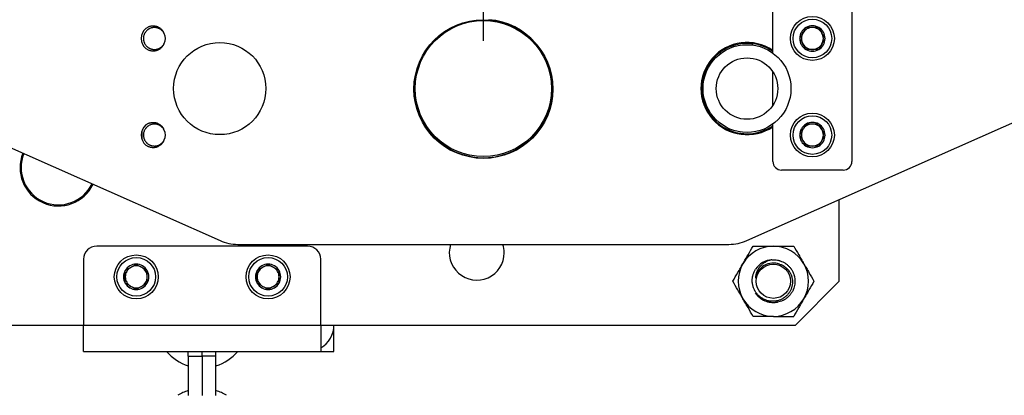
# Model space of a CAD drawing. Header units: millimetres. Extents: x 10704 to 12971, y -780 to 823.
# Tile 12 of 63: x 11532 to 11756, y 357 to 443. Entities that reach past the tile are written whole.
import ezdxf

# ---------------------------------------------------------------- set-up
doc = ezdxf.new("R2010")
doc.units = ezdxf.units.MM
doc.dimstyles.get("Standard").update_dxf_attribs({"dimtxt": 22, "dimasz": 11, "dimexe": 11, "dimexo": 11, "dimgap": 11, "dimtad": 0, "dimtih": 1, "dimtoh": 1, "dimdsep": 46, "dimtxsty": 'Standard', "dimcen": 0.09, "dimadec": 0, "dimazin": 0, "dimtfac": 1, "dimtofl": 0, "dimtmove": 0, "dimatfit": 3, "dimfxl": 1, "dimtolj": 1, "dimtzin": 0, "dimarcsym": 0})

# ---------------------------------------------------------------- blocks, each defined once
blk = doc.blocks.new('*D23')
at = {"color": 0, "lineweight": -2, "transparency": 16777216}
for p, q in [((11199.55, 440.18), (11199.55, 673.8)), ((11637.55, 438.07), (11637.55, 673.8)), ((11210.55, 662.8), (11378.22, 662.8)), ((11626.55, 662.8), (11458.88, 662.8))]:
    blk.add_line(p, q, dxfattribs=at)
at = {"color": 0, "lineweight": 18, "transparency": 16777216}
for points in [[(11210.55, 664.63), (11210.55, 660.96), (11199.55, 662.8)], [(11626.55, 664.63), (11626.55, 660.96), (11637.55, 662.8)]]:
    blk.add_solid(points, dxfattribs=at)
at = {"layer": 'Defpoints', "color": 0, "lineweight": 18, "transparency": 16777216}
for p in [(11637.55, 662.8), (11199.55, 429.18), (11637.55, 427.07)]:
    blk.add_point(p, dxfattribs=at)
at = {"color": 0, "lineweight": 18, "transparency": 16777216, "insert": (11418.55, 662.8), "char_height": 22, "attachment_point": 5}
blk.add_mtext('\\A1;438', dxfattribs=at)
blk = doc.blocks.new('*D25')
at = {"color": 0, "lineweight": -2, "transparency": 16777216}
for p, q in [((11704.77, 495.93), (11846.41, 495.93)), ((11835.41, 484.93), (11835.41, 334.62)), ((11835.41, 140.31), (11835.41, 290.62)), ((11584.51, 129.31), (11846.41, 129.31))]:
    blk.add_line(p, q, dxfattribs=at)
at = {"color": 0, "lineweight": 18, "transparency": 16777216}
for points in [[(11833.57, 484.93), (11837.24, 484.93), (11835.41, 495.93)], [(11833.57, 140.31), (11837.24, 140.31), (11835.41, 129.31)]]:
    blk.add_solid(points, dxfattribs=at)
at = {"layer": 'Defpoints', "color": 0, "lineweight": 18, "transparency": 16777216}
for p in [(11693.77, 495.93), (11835.41, 495.93), (11573.51, 129.31)]:
    blk.add_point(p, dxfattribs=at)
at = {"color": 0, "lineweight": 18, "transparency": 16777216, "insert": (11835.41, 312.62), "char_height": 22, "attachment_point": 5}
blk.add_mtext('\\A1;365', dxfattribs=at)

msp = doc.modelspace()

# ---------------------------------------------------------------- linework, layer by layer
for p, q in [((11703.421, 435.271), (11703.421, 444.586)), ((11721.421, 444.586), (11721.421, 410.586)), ((11698.801, 437.097), (11698.801, 437.399)), ((11691.301, 435.225), (11691.126, 435.225)), ((11691.301, 435.225), (11691.301, 435.362)), ((11691.619, 435.225), (11691.301, 435.225)), ((11703.421, 423.361), (11703.421, 430.989)), ((11495.49, 429.036), (11577.612, 392.537)), ((11697.49, 392.537), (11779.613, 429.036)), ((11703.421, 410.586), (11703.421, 419.079)), ((11559.851, 417.58), (11559.851, 415.592)), ((11719.421, 408.586), (11705.421, 408.586)), ((11718.551, 383.275), (11718.551, 401.898)), ((11597.551, 391.275), (11549.551, 391.275)), ((11581.673, 391.675), (11693.429, 391.675)), ((11546.551, 388.275), (11546.551, 373.275)), ((11600.551, 373.275), (11600.551, 388.275)), ((11708.551, 373.275), (11718.551, 383.275)), ((11529.945, 373.275), (11546.553, 373.275)), ((11546.551, 367.275), (11546.551, 373.275)), ((11546.551, 373.275), (11600.551, 373.275)), ((11600.551, 373.275), (11600.551, 367.275)), ((11600.553, 373.275), (11708.551, 373.275)), ((11603.551, 367.275), (11603.551, 373.275)), ((11546.551, 367.275), (11600.551, 367.275)), ((11570.401, 366.225), (11570.401, 367.275)), ((11570.401, 366.225), (11570.401, 357.275)), ((11570.401, 366.225), (11573.551, 366.225)), ((11573.551, 366.225), (11573.551, 367.276)), ((11576.701, 366.225), (11573.551, 366.225)), ((11573.551, 366.225), (11573.551, 357.275)), ((11576.701, 366.225), (11576.701, 367.275)), ((11576.701, 357.275), (11576.701, 366.225)), ((11600.551, 367.275), (11603.551, 367.275))]:
    msp.add_line(p, q)
for centre, radius in [((11637.551, 427.07), 15.8), ((11637.551, 427.175), 15.5), ((11712.421, 438.586), 5), ((11712.421, 438.586), 4.4), ((11577.551, 427.175), 10.5), ((11697.551, 427.175), 10), ((11697.551, 427.175), 7), ((11712.421, 416.586), 5), ((11712.421, 416.586), 4.4), ((11558.551, 384.275), 5), ((11558.551, 384.275), 4.4), ((11588.551, 384.275), 5), ((11588.551, 384.275), 4.4), ((11703.551, 383.275), 3.9)]:
    msp.add_circle(centre, radius)
for centre, radius, start, end in [((11637.551, 427.175), 15.75, 180, 85.46063), ((11712.421, 438.586), 2.887, 60, 120), ((11562.682, 438.586), 3, 130.27987, 229.72013), ((11562.682, 438.586), 2.5, 333.64991, 26.35056), ((11712.421, 438.586), 2.887, 120, 180), ((11712.421, 438.586), 2.5, 150, 210), ((11712.421, 438.586), 2.5, 90, 150), ((11712.421, 438.586), 2.5, 30, 90), ((11712.421, 438.586), 2.887, 0, 60), ((11712.421, 438.586), 2.5, 330, 30), ((11697.551, 427.175), 10.5, 56.0128, 303.9872), ((11697.551, 427.175), 10.3, 55.25438, 180), ((11712.421, 438.586), 2.887, 180, 240), ((11712.421, 438.586), 2.5, 210, 270), ((11712.421, 438.586), 2.5, 270, 330), ((11712.421, 438.586), 2.887, 300, 0), ((11712.421, 438.586), 2.887, 240, 300), ((11697.551, 427.175), 10.3, 180, 304.74562), ((11712.421, 416.586), 2.887, 120, 180), ((11712.421, 416.586), 2.5, 90, 150), ((11712.421, 416.586), 2.887, 60, 120), ((11712.421, 416.586), 2.5, 30, 90), ((11712.421, 416.586), 2.887, 0, 60), ((11562.682, 416.586), 3, 130.27987, 229.72013), ((11562.682, 416.586), 2.5, 333.64991, 26.35056), ((11712.421, 416.586), 2.5, 150, 210), ((11712.421, 416.586), 2.5, 330, 30), ((11712.421, 416.586), 2.887, 180, 240), ((11712.421, 416.586), 2.5, 210, 270), ((11712.421, 416.586), 2.5, 270, 330), ((11712.421, 416.586), 2.887, 300, 0), ((11540.851, 409.175), 8.75, 157.83495, 334.23833), ((11540.851, 409.175), 8.5, 157.88813, 334.18688), ((11712.421, 416.586), 2.887, 240, 300), ((11705.421, 410.586), 2, 180, 270), ((11719.421, 410.586), 2, 270, 0), ((11581.673, 401.675), 10, 246.03753, 270), ((11693.429, 401.675), 10, 270, 293.96247), ((11549.551, 388.275), 3, 90, 180), ((11597.551, 388.275), 3, 0, 90), ((11636.051, 389.775), 6.25, 162.30375, 0), ((11636.051, 389.775), 6.25, 0, 17.70187), ((11703.551, 383.275), 8, 90, 150), ((11703.551, 383.275), 8, 30, 90), ((11703.551, 383.275), 4.9, 93.75161, 146.21663), ((11558.551, 384.275), 2.887, 150, 210), ((11558.551, 384.275), 2.887, 90, 150), ((11558.551, 384.275), 2.5, 120, 180), ((11558.551, 384.275), 2.5, 60, 120), ((11558.551, 384.275), 2.887, 30, 90), ((11558.551, 384.275), 2.5, 0, 60), ((11558.551, 384.275), 2.887, 330, 30), ((11588.551, 384.275), 2.887, 150, 210), ((11588.551, 384.275), 2.887, 90, 150), ((11588.551, 384.275), 2.5, 120, 180), ((11588.551, 384.275), 2.5, 60, 120), ((11588.551, 384.275), 2.887, 30, 90), ((11588.551, 384.275), 2.5, 0, 60), ((11588.551, 384.275), 2.887, 330, 30), ((11703.551, 383.275), 8, 150, 210), ((11703.551, 383.275), 4.15, 70.1759, 169.85272), ((11703.551, 383.275), 8, 330, 30), ((11558.551, 384.275), 2.5, 180, 240), ((11558.551, 384.275), 2.5, 300, 0), ((11588.551, 384.275), 2.5, 180, 240), ((11588.551, 384.275), 2.5, 300, 0), ((11558.551, 384.275), 2.887, 210, 270), ((11558.551, 384.275), 2.5, 240, 300), ((11558.551, 384.275), 2.887, 270, 330), ((11588.551, 384.275), 2.887, 210, 270), ((11588.551, 384.275), 2.5, 240, 300), ((11588.551, 384.275), 2.887, 270, 330), ((11703.551, 383.275), 8, 210, 270), ((11703.551, 383.275), 8, 270, 330), ((11597.551, 373.275), 6, 300.00094, 0), ((11573.551, 374.125), 10.6, 220.25813, 252.71438), ((11573.551, 374.125), 10.6, 287.28563, 319.74188), ((11573.551, 348.225), 10.6, 107.28563, 121.37344), ((11573.551, 348.225), 10.6, 58.62657, 72.71438)]:
    msp.add_arc(centre, radius, start, end)
for points, knots in [([(11564.875, 439.786), (11564.867, 439.801), (11564.858, 439.816), (11564.809, 439.902), (11564.72, 440.04), (11564.62, 440.168), (11564.512, 440.29), (11564.456, 440.349), (11564.366, 440.434), (11564.335, 440.462), (11564.273, 440.515), (11564.241, 440.541), (11564.144, 440.616), (11564.01, 440.709), (11563.867, 440.788), (11563.758, 440.843), (11563.72, 440.86), (11563.645, 440.893), (11563.607, 440.909), (11563.491, 440.953), (11563.336, 441.003), (11563.097, 441.055), (11562.934, 441.075), (11562.832, 441.082), (11562.811, 441.083), (11562.77, 441.085), (11562.708, 441.087), (11562.647, 441.086), (11562.524, 441.082), (11562.362, 441.07), (11562.201, 441.041), (11562.081, 441.013), (11562.042, 441.003), (11561.982, 440.986), (11561.962, 440.98), (11561.923, 440.968), (11561.825, 440.937), (11561.73, 440.899), (11561.582, 440.832), (11561.436, 440.758), (11561.298, 440.67), (11561.198, 440.598), (11561.165, 440.574), (11561.1, 440.523), (11561.069, 440.497), (11560.976, 440.416), (11560.918, 440.36), (11560.806, 440.241), (11560.753, 440.179), (11560.678, 440.082), (11560.653, 440.048), (11560.606, 439.981), (11560.584, 439.946), (11560.518, 439.842), (11560.479, 439.771), (11560.406, 439.625), (11560.374, 439.55), (11560.33, 439.436), (11560.31, 439.378), (11560.291, 439.319), (11560.28, 439.279), (11560.274, 439.26), (11560.247, 439.16), (11560.212, 439), (11560.193, 438.838), (11560.182, 438.676), (11560.18, 438.594), (11560.183, 438.491), (11560.184, 438.471), (11560.186, 438.43), (11560.188, 438.409), (11560.193, 438.347), (11560.197, 438.306), (11560.213, 438.185), (11560.242, 438.024), (11560.286, 437.867), (11560.325, 437.751), (11560.346, 437.693), (11560.369, 437.636), (11560.385, 437.598), (11560.393, 437.579), (11560.436, 437.485), (11560.51, 437.339), (11560.642, 437.134), (11560.743, 437.005), (11560.824, 436.912), (11560.852, 436.882), (11560.909, 436.822), (11560.938, 436.794), (11561.028, 436.71), (11561.152, 436.604), (11561.286, 436.511), (11561.39, 436.445), (11561.425, 436.425), (11561.497, 436.384), (11561.533, 436.365), (11561.644, 436.31), (11561.719, 436.278), (11561.871, 436.22), (11562.026, 436.169), (11562.186, 436.134), (11562.288, 436.117), (11562.308, 436.114), (11562.349, 436.108), (11562.41, 436.1), (11562.471, 436.095), (11562.593, 436.086), (11562.675, 436.085), (11562.838, 436.09), (11562.919, 436.096), (11563.041, 436.112), (11563.081, 436.118), (11563.142, 436.129), (11563.163, 436.133), (11563.203, 436.141), (11563.303, 436.163), (11563.402, 436.191), (11563.556, 436.243), (11563.632, 436.272), (11563.781, 436.339), (11563.854, 436.376), (11563.961, 436.438), (11563.996, 436.459), (11564.066, 436.504), (11564.099, 436.527), (11564.199, 436.598), (11564.263, 436.648), (11564.386, 436.755), (11564.445, 436.812), (11564.529, 436.901), (11564.557, 436.932), (11564.61, 436.995), (11564.636, 437.027), (11564.711, 437.124), (11564.805, 437.259), (11564.885, 437.402), (11564.922, 437.476)], [0, 0, 0, 0, 0.0038371, 0.0038371, 0.0222845, 0.040732, 0.040732, 0.0591794, 0.0591794, 0.0684032, 0.0684032, 0.0776269, 0.0776269, 0.0960744, 0.1145218, 0.1145218, 0.1237456, 0.1237456, 0.1329693, 0.1329693, 0.1514168, 0.1698642, 0.1883117, 0.1883117, 0.1929235, 0.1929235, 0.1975354, 0.2067591, 0.2067591, 0.2252066, 0.2436541, 0.2436541, 0.2528778, 0.2528778, 0.2574897, 0.2574897, 0.2621015, 0.280549, 0.280549, 0.2989965, 0.3174439, 0.3174439, 0.3266676, 0.3266676, 0.3358914, 0.3358914, 0.3543388, 0.3543388, 0.3727863, 0.3727863, 0.38201, 0.38201, 0.3912338, 0.3912338, 0.4096812, 0.4096812, 0.4281287, 0.4281287, 0.4373524, 0.4419643, 0.4419643, 0.4465761, 0.4465761, 0.4650236, 0.4834711, 0.4834711, 0.5019185, 0.5019185, 0.5065304, 0.5065304, 0.5111423, 0.5111423, 0.520366, 0.520366, 0.5388135, 0.5572609, 0.5572609, 0.5664846, 0.5710965, 0.5710965, 0.5757084, 0.5757084, 0.5941558, 0.6126033, 0.6310508, 0.6310508, 0.6402745, 0.6402745, 0.6494982, 0.6494982, 0.6679457, 0.6863931, 0.6863931, 0.6956169, 0.6956169, 0.7048406, 0.7048406, 0.7232881, 0.7232881, 0.7417355, 0.760183, 0.760183, 0.7647949, 0.7647949, 0.7694067, 0.7786305, 0.7786305, 0.7970779, 0.7970779, 0.8155254, 0.8155254, 0.8247491, 0.8247491, 0.829361, 0.829361, 0.8339728, 0.8524203, 0.8524203, 0.8708678, 0.8708678, 0.8893152, 0.8893152, 0.898539, 0.898539, 0.9077627, 0.9077627, 0.9262102, 0.9262102, 0.9446576, 0.9446576, 0.9538813, 0.9538813, 0.9631051, 0.9631051, 0.9815525, 1, 1, 1, 1]), ([(11564.922, 439.696), (11564.886, 439.794), (11564.844, 439.89), (11564.749, 440.075), (11564.695, 440.164), (11564.622, 440.273), (11564.606, 440.294), (11564.575, 440.337), (11564.56, 440.358), (11564.511, 440.42), (11564.478, 440.46), (11564.375, 440.578), (11564.228, 440.725), (11564.064, 440.855), (11563.892, 440.976), (11563.803, 441.031), (11563.619, 441.13), (11563.525, 441.173), (11563.38, 441.231), (11563.331, 441.249), (11563.256, 441.274), (11563.231, 441.281), (11563.181, 441.297), (11563.155, 441.304), (11563.029, 441.338), (11562.927, 441.359), (11562.721, 441.39), (11562.618, 441.4), (11562.461, 441.406), (11562.409, 441.406), (11562.33, 441.405), (11562.304, 441.404), (11562.251, 441.401), (11562.225, 441.4), (11562.095, 441.39), (11561.991, 441.377), (11561.787, 441.339), (11561.686, 441.315), (11561.536, 441.27), (11561.486, 441.253), (11561.388, 441.218), (11561.339, 441.199), (11561.194, 441.137), (11561.006, 441.046), (11560.828, 440.935), (11560.742, 440.875)], [0, 0, 0, 0, 0.0625, 0.0625, 0.125, 0.125, 0.140625, 0.140625, 0.15625, 0.15625, 0.1875, 0.1875, 0.25, 0.3125, 0.3125, 0.375, 0.375, 0.4375, 0.4375, 0.46875, 0.46875, 0.484375, 0.484375, 0.5, 0.5, 0.5625, 0.5625, 0.625, 0.625, 0.65625, 0.65625, 0.671875, 0.671875, 0.6875, 0.6875, 0.75, 0.75, 0.8125, 0.8125, 0.84375, 0.84375, 0.875, 0.875, 0.9375, 1, 1, 1, 1]), ([(11709.534, 438.586), (11709.652, 438.79), (11709.771, 438.996), (11709.952, 439.309), (11710.012, 439.414), (11710.104, 439.573), (11710.134, 439.626), (11710.196, 439.732), (11710.226, 439.785), (11710.318, 439.945), (11710.379, 440.05), (11710.501, 440.26), (11710.561, 440.365), (11710.741, 440.676), (11710.86, 440.882), (11710.977, 441.086)], [0, 0, 0, 0, 0.25, 0.25, 0.375, 0.375, 0.4375, 0.4375, 0.5, 0.5, 0.625, 0.625, 0.75, 0.75, 1, 1, 1, 1]), ([(11713.864, 441.086), (11713.747, 441.086), (11713.628, 441.086), (11713.389, 441.086), (11713.268, 441.086), (11713.027, 441.086), (11712.906, 441.086), (11712.664, 441.086), (11712.542, 441.086), (11712.298, 441.086), (11712.176, 441.086), (11712.023, 441.086), (11711.992, 441.086), (11711.931, 441.086), (11711.839, 441.086), (11711.748, 441.086), (11711.447, 441.086), (11711.211, 441.086), (11710.977, 441.086)], [0, 0, 0, 0, 0.125, 0.125, 0.25, 0.25, 0.375, 0.375, 0.5, 0.5, 0.625, 0.625, 0.65625, 0.65625, 0.6875, 0.75, 0.75, 1, 1, 1, 1]), ([(11713.864, 441.086), (11713.982, 440.882), (11714.101, 440.676), (11714.282, 440.363), (11714.342, 440.258), (11714.434, 440.1), (11714.464, 440.047), (11714.526, 439.94), (11714.557, 439.887), (11714.649, 439.727), (11714.71, 439.622), (11714.831, 439.412), (11714.891, 439.307), (11715.071, 438.996), (11715.19, 438.79), (11715.308, 438.586)], [0, 0, 0, 0, 0.25, 0.25, 0.375, 0.375, 0.4375, 0.4375, 0.5, 0.5, 0.625, 0.625, 0.75, 0.75, 1, 1, 1, 1]), ([(11560.742, 436.297), (11560.828, 436.237), (11561.005, 436.126), (11561.192, 436.035), (11561.384, 435.954), (11561.482, 435.919), (11561.608, 435.881), (11561.633, 435.873), (11561.684, 435.86), (11561.76, 435.84), (11561.837, 435.824), (11561.991, 435.795), (11562.094, 435.782), (11562.301, 435.767), (11562.405, 435.764), (11562.562, 435.77), (11562.615, 435.774), (11562.72, 435.783), (11562.772, 435.79), (11562.926, 435.813), (11563.028, 435.834), (11563.229, 435.888), (11563.328, 435.921), (11563.45, 435.969), (11563.474, 435.979), (11563.522, 435.999), (11563.546, 436.01), (11563.618, 436.043), (11563.665, 436.067), (11563.803, 436.141), (11563.891, 436.195), (11564.061, 436.315), (11564.143, 436.379), (11564.241, 436.466), (11564.26, 436.484), (11564.299, 436.52), (11564.317, 436.539), (11564.373, 436.595), (11564.409, 436.633), (11564.512, 436.75), (11564.576, 436.833), (11564.693, 437.004), (11564.747, 437.094), (11564.807, 437.211), (11564.819, 437.234), (11564.841, 437.282), (11564.874, 437.354), (11564.904, 437.427), (11564.922, 437.476)], [0, 0, 0, 0, 0.0625, 0.125, 0.125, 0.1875, 0.1875, 0.203125, 0.203125, 0.21875, 0.25, 0.25, 0.3125, 0.3125, 0.375, 0.375, 0.40625, 0.40625, 0.4375, 0.4375, 0.5, 0.5, 0.5625, 0.5625, 0.578125, 0.578125, 0.59375, 0.59375, 0.625, 0.625, 0.6875, 0.6875, 0.75, 0.75, 0.765625, 0.765625, 0.78125, 0.78125, 0.8125, 0.8125, 0.875, 0.875, 0.9375, 0.9375, 0.953125, 0.953125, 0.96875, 1, 1, 1, 1]), ([(11710.977, 436.086), (11710.859, 436.29), (11710.74, 436.496), (11710.56, 436.809), (11710.499, 436.914), (11710.408, 437.073), (11710.377, 437.126), (11710.316, 437.232), (11710.285, 437.285), (11710.193, 437.445), (11710.132, 437.55), (11710.011, 437.76), (11709.951, 437.865), (11709.771, 438.176), (11709.652, 438.382), (11709.534, 438.586)], [0, 0, 0, 0, 0.25, 0.25, 0.375, 0.375, 0.4375, 0.4375, 0.5, 0.5, 0.625, 0.625, 0.75, 0.75, 1, 1, 1, 1]), ([(11715.308, 438.586), (11715.19, 438.382), (11715.071, 438.176), (11714.89, 437.863), (11714.829, 437.758), (11714.738, 437.6), (11714.707, 437.547), (11714.646, 437.44), (11714.615, 437.387), (11714.523, 437.227), (11714.462, 437.122), (11714.341, 436.912), (11714.281, 436.807), (11714.101, 436.496), (11713.982, 436.29), (11713.864, 436.086)], [0, 0, 0, 0, 0.25, 0.25, 0.375, 0.375, 0.4375, 0.4375, 0.5, 0.5, 0.625, 0.625, 0.75, 0.75, 1, 1, 1, 1]), ([(11713.864, 436.086), (11713.747, 436.086), (11713.628, 436.086), (11713.389, 436.086), (11713.268, 436.086), (11713.027, 436.086), (11712.906, 436.086), (11712.664, 436.086), (11712.542, 436.086), (11712.298, 436.086), (11712.176, 436.086), (11712.023, 436.086), (11711.992, 436.086), (11711.931, 436.086), (11711.839, 436.086), (11711.748, 436.086), (11711.447, 436.086), (11711.211, 436.086), (11710.977, 436.086)], [0, 0, 0, 0, 0.125, 0.125, 0.25, 0.25, 0.375, 0.375, 0.5, 0.5, 0.625, 0.625, 0.65625, 0.65625, 0.6875, 0.75, 0.75, 1, 1, 1, 1]), ([(11564.875, 417.786), (11564.867, 417.801), (11564.858, 417.816), (11564.809, 417.902), (11564.72, 418.04), (11564.62, 418.168), (11564.512, 418.29), (11564.456, 418.349), (11564.366, 418.434), (11564.335, 418.462), (11564.273, 418.515), (11564.241, 418.541), (11564.144, 418.616), (11564.01, 418.709), (11563.867, 418.788), (11563.758, 418.843), (11563.72, 418.86), (11563.645, 418.893), (11563.607, 418.909), (11563.491, 418.953), (11563.336, 419.003), (11563.097, 419.055), (11562.934, 419.075), (11562.832, 419.082), (11562.811, 419.083), (11562.77, 419.085), (11562.708, 419.087), (11562.647, 419.086), (11562.524, 419.082), (11562.362, 419.07), (11562.201, 419.041), (11562.081, 419.013), (11562.042, 419.003), (11561.982, 418.986), (11561.962, 418.98), (11561.923, 418.968), (11561.825, 418.937), (11561.73, 418.899), (11561.582, 418.832), (11561.436, 418.758), (11561.298, 418.67), (11561.198, 418.598), (11561.165, 418.574), (11561.1, 418.523), (11561.069, 418.497), (11560.976, 418.416), (11560.918, 418.36), (11560.806, 418.241), (11560.753, 418.179), (11560.678, 418.082), (11560.653, 418.048), (11560.606, 417.981), (11560.584, 417.946), (11560.518, 417.842), (11560.479, 417.771), (11560.406, 417.625), (11560.374, 417.55), (11560.33, 417.436), (11560.31, 417.378), (11560.291, 417.319), (11560.28, 417.279), (11560.274, 417.26), (11560.247, 417.16), (11560.212, 417), (11560.193, 416.838), (11560.182, 416.676), (11560.18, 416.594), (11560.183, 416.491), (11560.184, 416.471), (11560.186, 416.43), (11560.188, 416.409), (11560.193, 416.347), (11560.197, 416.306), (11560.213, 416.185), (11560.242, 416.024), (11560.286, 415.867), (11560.325, 415.751), (11560.346, 415.693), (11560.369, 415.636), (11560.385, 415.598), (11560.393, 415.579), (11560.436, 415.485), (11560.51, 415.339), (11560.642, 415.134), (11560.743, 415.005), (11560.824, 414.912), (11560.852, 414.882), (11560.909, 414.822), (11560.938, 414.794), (11561.028, 414.71), (11561.152, 414.604), (11561.286, 414.511), (11561.39, 414.445), (11561.425, 414.425), (11561.497, 414.384), (11561.533, 414.365), (11561.644, 414.31), (11561.719, 414.278), (11561.871, 414.22), (11562.026, 414.169), (11562.186, 414.134), (11562.288, 414.117), (11562.308, 414.114), (11562.349, 414.108), (11562.41, 414.1), (11562.471, 414.095), (11562.593, 414.086), (11562.675, 414.085), (11562.838, 414.09), (11562.919, 414.096), (11563.041, 414.112), (11563.081, 414.118), (11563.142, 414.129), (11563.163, 414.133), (11563.203, 414.141), (11563.303, 414.163), (11563.402, 414.191), (11563.556, 414.243), (11563.632, 414.272), (11563.781, 414.339), (11563.854, 414.376), (11563.961, 414.438), (11563.996, 414.459), (11564.066, 414.504), (11564.099, 414.527), (11564.199, 414.598), (11564.263, 414.648), (11564.386, 414.755), (11564.445, 414.812), (11564.529, 414.901), (11564.557, 414.932), (11564.61, 414.995), (11564.636, 415.027), (11564.711, 415.124), (11564.805, 415.259), (11564.885, 415.402), (11564.922, 415.476)], [0, 0, 0, 0, 0.0038371, 0.0038371, 0.0222845, 0.040732, 0.040732, 0.0591794, 0.0591794, 0.0684032, 0.0684032, 0.0776269, 0.0776269, 0.0960744, 0.1145218, 0.1145218, 0.1237456, 0.1237456, 0.1329693, 0.1329693, 0.1514168, 0.1698642, 0.1883117, 0.1883117, 0.1929235, 0.1929235, 0.1975354, 0.2067591, 0.2067591, 0.2252066, 0.2436541, 0.2436541, 0.2528778, 0.2528778, 0.2574897, 0.2574897, 0.2621015, 0.280549, 0.280549, 0.2989965, 0.3174439, 0.3174439, 0.3266676, 0.3266676, 0.3358914, 0.3358914, 0.3543388, 0.3543388, 0.3727863, 0.3727863, 0.38201, 0.38201, 0.3912338, 0.3912338, 0.4096812, 0.4096812, 0.4281287, 0.4281287, 0.4373524, 0.4419643, 0.4419643, 0.4465761, 0.4465761, 0.4650236, 0.4834711, 0.4834711, 0.5019185, 0.5019185, 0.5065304, 0.5065304, 0.5111423, 0.5111423, 0.520366, 0.520366, 0.5388135, 0.5572609, 0.5572609, 0.5664846, 0.5710965, 0.5710965, 0.5757084, 0.5757084, 0.5941558, 0.6126033, 0.6310508, 0.6310508, 0.6402745, 0.6402745, 0.6494982, 0.6494982, 0.6679457, 0.6863931, 0.6863931, 0.6956169, 0.6956169, 0.7048406, 0.7048406, 0.7232881, 0.7232881, 0.7417355, 0.760183, 0.760183, 0.7647949, 0.7647949, 0.7694067, 0.7786305, 0.7786305, 0.7970779, 0.7970779, 0.8155254, 0.8155254, 0.8247491, 0.8247491, 0.829361, 0.829361, 0.8339728, 0.8524203, 0.8524203, 0.8708678, 0.8708678, 0.8893152, 0.8893152, 0.898539, 0.898539, 0.9077627, 0.9077627, 0.9262102, 0.9262102, 0.9446576, 0.9446576, 0.9538813, 0.9538813, 0.9631051, 0.9631051, 0.9815525, 1, 1, 1, 1]), ([(11564.922, 417.696), (11564.886, 417.794), (11564.844, 417.89), (11564.749, 418.075), (11564.695, 418.164), (11564.622, 418.273), (11564.606, 418.294), (11564.575, 418.337), (11564.56, 418.358), (11564.511, 418.42), (11564.478, 418.46), (11564.375, 418.578), (11564.228, 418.725), (11564.064, 418.855), (11563.892, 418.976), (11563.803, 419.031), (11563.619, 419.13), (11563.525, 419.173), (11563.38, 419.231), (11563.331, 419.249), (11563.256, 419.274), (11563.231, 419.281), (11563.181, 419.297), (11563.155, 419.304), (11563.029, 419.338), (11562.927, 419.359), (11562.721, 419.39), (11562.618, 419.4), (11562.461, 419.406), (11562.409, 419.406), (11562.33, 419.405), (11562.304, 419.404), (11562.251, 419.401), (11562.225, 419.4), (11562.095, 419.39), (11561.991, 419.377), (11561.787, 419.339), (11561.686, 419.315), (11561.536, 419.27), (11561.486, 419.253), (11561.388, 419.218), (11561.339, 419.199), (11561.194, 419.137), (11561.006, 419.046), (11560.828, 418.935), (11560.742, 418.875)], [0, 0, 0, 0, 0.0625, 0.0625, 0.125, 0.125, 0.140625, 0.140625, 0.15625, 0.15625, 0.1875, 0.1875, 0.25, 0.3125, 0.3125, 0.375, 0.375, 0.4375, 0.4375, 0.46875, 0.46875, 0.484375, 0.484375, 0.5, 0.5, 0.5625, 0.5625, 0.625, 0.625, 0.65625, 0.65625, 0.671875, 0.671875, 0.6875, 0.6875, 0.75, 0.75, 0.8125, 0.8125, 0.84375, 0.84375, 0.875, 0.875, 0.9375, 1, 1, 1, 1]), ([(11709.534, 416.586), (11709.652, 416.79), (11709.771, 416.996), (11709.952, 417.309), (11710.012, 417.414), (11710.104, 417.573), (11710.134, 417.626), (11710.196, 417.732), (11710.226, 417.785), (11710.318, 417.945), (11710.379, 418.05), (11710.501, 418.26), (11710.561, 418.365), (11710.741, 418.676), (11710.86, 418.882), (11710.977, 419.086)], [0, 0, 0, 0, 0.25, 0.25, 0.375, 0.375, 0.4375, 0.4375, 0.5, 0.5, 0.625, 0.625, 0.75, 0.75, 1, 1, 1, 1]), ([(11713.864, 419.086), (11713.747, 419.086), (11713.628, 419.086), (11713.389, 419.086), (11713.268, 419.086), (11713.027, 419.086), (11712.906, 419.086), (11712.664, 419.086), (11712.542, 419.086), (11712.298, 419.086), (11712.176, 419.086), (11712.023, 419.086), (11711.992, 419.086), (11711.931, 419.086), (11711.839, 419.086), (11711.748, 419.086), (11711.447, 419.086), (11711.211, 419.086), (11710.977, 419.086)], [0, 0, 0, 0, 0.125, 0.125, 0.25, 0.25, 0.375, 0.375, 0.5, 0.5, 0.625, 0.625, 0.65625, 0.65625, 0.6875, 0.75, 0.75, 1, 1, 1, 1]), ([(11713.864, 419.086), (11713.982, 418.882), (11714.101, 418.676), (11714.282, 418.363), (11714.342, 418.258), (11714.434, 418.1), (11714.464, 418.047), (11714.526, 417.94), (11714.557, 417.887), (11714.649, 417.727), (11714.71, 417.622), (11714.831, 417.412), (11714.891, 417.307), (11715.071, 416.996), (11715.19, 416.79), (11715.308, 416.586)], [0, 0, 0, 0, 0.25, 0.25, 0.375, 0.375, 0.4375, 0.4375, 0.5, 0.5, 0.625, 0.625, 0.75, 0.75, 1, 1, 1, 1]), ([(11560.742, 414.297), (11560.828, 414.237), (11561.005, 414.126), (11561.192, 414.035), (11561.384, 413.954), (11561.482, 413.919), (11561.608, 413.881), (11561.633, 413.873), (11561.684, 413.86), (11561.76, 413.84), (11561.837, 413.824), (11561.991, 413.795), (11562.094, 413.782), (11562.301, 413.767), (11562.405, 413.764), (11562.562, 413.77), (11562.615, 413.774), (11562.72, 413.783), (11562.772, 413.79), (11562.926, 413.813), (11563.028, 413.834), (11563.229, 413.888), (11563.328, 413.921), (11563.45, 413.969), (11563.474, 413.979), (11563.522, 413.999), (11563.546, 414.01), (11563.618, 414.043), (11563.665, 414.067), (11563.803, 414.141), (11563.891, 414.195), (11564.061, 414.315), (11564.143, 414.379), (11564.241, 414.466), (11564.26, 414.484), (11564.299, 414.52), (11564.317, 414.539), (11564.373, 414.595), (11564.409, 414.633), (11564.512, 414.75), (11564.576, 414.833), (11564.693, 415.004), (11564.747, 415.094), (11564.807, 415.211), (11564.819, 415.234), (11564.841, 415.282), (11564.874, 415.354), (11564.904, 415.427), (11564.922, 415.476)], [0, 0, 0, 0, 0.0625, 0.125, 0.125, 0.1875, 0.1875, 0.203125, 0.203125, 0.21875, 0.25, 0.25, 0.3125, 0.3125, 0.375, 0.375, 0.40625, 0.40625, 0.4375, 0.4375, 0.5, 0.5, 0.5625, 0.5625, 0.578125, 0.578125, 0.59375, 0.59375, 0.625, 0.625, 0.6875, 0.6875, 0.75, 0.75, 0.765625, 0.765625, 0.78125, 0.78125, 0.8125, 0.8125, 0.875, 0.875, 0.9375, 0.9375, 0.953125, 0.953125, 0.96875, 1, 1, 1, 1]), ([(11710.977, 414.086), (11710.859, 414.29), (11710.74, 414.496), (11710.56, 414.809), (11710.499, 414.914), (11710.408, 415.073), (11710.377, 415.126), (11710.316, 415.232), (11710.285, 415.285), (11710.193, 415.445), (11710.132, 415.55), (11710.011, 415.76), (11709.951, 415.865), (11709.771, 416.176), (11709.652, 416.382), (11709.534, 416.586)], [0, 0, 0, 0, 0.25, 0.25, 0.375, 0.375, 0.4375, 0.4375, 0.5, 0.5, 0.625, 0.625, 0.75, 0.75, 1, 1, 1, 1]), ([(11715.308, 416.586), (11715.19, 416.382), (11715.071, 416.176), (11714.89, 415.863), (11714.829, 415.758), (11714.738, 415.6), (11714.707, 415.547), (11714.646, 415.44), (11714.615, 415.387), (11714.523, 415.227), (11714.462, 415.122), (11714.341, 414.912), (11714.281, 414.807), (11714.101, 414.496), (11713.982, 414.29), (11713.864, 414.086)], [0, 0, 0, 0, 0.25, 0.25, 0.375, 0.375, 0.4375, 0.4375, 0.5, 0.5, 0.625, 0.625, 0.75, 0.75, 1, 1, 1, 1]), ([(11713.864, 414.086), (11713.747, 414.086), (11713.628, 414.086), (11713.389, 414.086), (11713.268, 414.086), (11713.027, 414.086), (11712.906, 414.086), (11712.664, 414.086), (11712.542, 414.086), (11712.298, 414.086), (11712.176, 414.086), (11712.023, 414.086), (11711.992, 414.086), (11711.931, 414.086), (11711.839, 414.086), (11711.748, 414.086), (11711.447, 414.086), (11711.211, 414.086), (11710.977, 414.086)], [0, 0, 0, 0, 0.125, 0.125, 0.25, 0.25, 0.375, 0.375, 0.5, 0.5, 0.625, 0.625, 0.65625, 0.65625, 0.6875, 0.75, 0.75, 1, 1, 1, 1]), ([(11696.623, 387.275), (11696.672, 387.36), (11696.721, 387.445), (11696.819, 387.615), (11696.869, 387.7), (11697.016, 387.955), (11697.113, 388.124), (11697.405, 388.63), (11697.599, 388.965), (11698.176, 389.964), (11698.556, 390.622), (11698.932, 391.275)], [0, 0, 0, 0, 0.0625, 0.0625, 0.125, 0.125, 0.25, 0.25, 0.5, 0.5, 1, 1, 1, 1]), ([(11698.932, 391.275), (11699.308, 391.275), (11699.687, 391.275), (11700.166, 391.275), (11700.262, 391.275), (11700.454, 391.275), (11700.743, 391.275), (11701.031, 391.275), (11701.61, 391.275), (11701.996, 391.275), (11702.772, 391.275), (11703.161, 391.275), (11703.551, 391.275)], [0, 0, 0, 0, 0.25, 0.25, 0.3125, 0.3125, 0.375, 0.5, 0.5, 0.75, 0.75, 1, 1, 1, 1]), ([(11703.551, 391.275), (11703.942, 391.275), (11704.333, 391.275), (11704.776, 391.275), (11704.825, 391.275), (11704.923, 391.275), (11705.07, 391.275), (11705.412, 391.275), (11705.702, 391.275), (11706.281, 391.275), (11706.663, 391.275), (11707.421, 391.275), (11707.797, 391.275), (11708.17, 391.275)], [0, 0, 0, 0, 0.25, 0.25, 0.28125, 0.28125, 0.3125, 0.375, 0.5, 0.5, 0.75, 0.75, 1, 1, 1, 1]), ([(11708.17, 391.275), (11708.548, 390.621), (11708.928, 389.962), (11709.505, 388.963), (11709.698, 388.628), (11710.087, 387.955), (11710.283, 387.616), (11710.479, 387.275)], [0, 0, 0, 0, 0.5, 0.5, 0.75, 0.75, 1, 1, 1, 1]), ([(11703.231, 388.165), (11702.98, 388.119), (11702.736, 388.055), (11702.262, 387.888), (11702.031, 387.786), (11701.752, 387.635), (11701.697, 387.603), (11701.588, 387.538), (11701.427, 387.438), (11701.273, 387.328), (11700.975, 387.098), (11700.79, 386.928), (11700.576, 386.695), (11700.534, 386.648), (11700.472, 386.575), (11700.452, 386.55), (11700.412, 386.501), (11700.314, 386.377), (11700.222, 386.248), (11700.017, 385.932), (11699.899, 385.711), (11699.776, 385.42), (11699.752, 385.361), (11699.719, 385.272), (11699.708, 385.242), (11699.687, 385.182), (11699.677, 385.152), (11699.628, 385.001), (11699.595, 384.879), (11699.511, 384.51), (11699.477, 384.261), (11699.466, 384.006)], [0, 0, 0, 0, 0.125, 0.125, 0.25, 0.25, 0.28125, 0.28125, 0.3125, 0.375, 0.375, 0.5, 0.5, 0.53125, 0.53125, 0.546875, 0.546875, 0.5625, 0.625, 0.625, 0.75, 0.75, 0.78125, 0.78125, 0.796875, 0.796875, 0.8125, 0.8125, 0.875, 0.875, 1, 1, 1, 1]), ([(11703.231, 388.165), (11703.446, 388.179), (11703.66, 388.179), (11704.085, 388.151), (11704.296, 388.123), (11704.61, 388.061), (11704.715, 388.036), (11704.845, 388.001), (11704.871, 387.994), (11704.922, 387.979), (11705, 387.957), (11705.077, 387.932), (11705.33, 387.846), (11705.527, 387.764), (11705.908, 387.576), (11706.093, 387.47), (11706.317, 387.32), (11706.361, 387.29), (11706.449, 387.227), (11706.578, 387.131), (11706.702, 387.029), (11706.943, 386.818), (11707.093, 386.668), (11707.304, 386.428), (11707.372, 386.345), (11707.47, 386.217), (11707.502, 386.174), (11707.565, 386.086), (11707.596, 386.042), (11707.745, 385.819), (11707.851, 385.634), (11708.04, 385.252), (11708.121, 385.056), (11708.208, 384.802), (11708.224, 384.751), (11708.248, 384.673), (11708.255, 384.647), (11708.27, 384.596), (11708.306, 384.466), (11708.336, 384.336), (11708.399, 384.022), (11708.427, 383.811), (11708.448, 383.492), (11708.451, 383.385), (11708.451, 383.225), (11708.45, 383.171), (11708.447, 383.063), (11708.444, 383.009), (11708.427, 382.741), (11708.399, 382.529), (11708.316, 382.112), (11708.261, 381.906), (11708.175, 381.653), (11708.157, 381.602), (11708.119, 381.502), (11708.1, 381.451), (11708.038, 381.302), (11707.993, 381.204), (11707.852, 380.916), (11707.745, 380.732), (11707.509, 380.378), (11707.379, 380.208), (11707.219, 380.026), (11707.201, 380.006), (11707.165, 379.966), (11707.11, 379.906), (11706.98, 379.772), (11706.863, 379.662), (11706.623, 379.451), (11706.454, 379.322), (11706.188, 379.144), (11706.097, 379.087), (11705.957, 379.006), (11705.91, 378.98), (11705.815, 378.929), (11705.767, 378.905), (11705.527, 378.786), (11705.33, 378.705), (11704.927, 378.568), (11704.721, 378.512), (11704.458, 378.46), (11704.405, 378.45), (11704.299, 378.432), (11704.139, 378.408), (11703.98, 378.393), (11703.66, 378.372), (11703.448, 378.372), (11703.129, 378.392), (11703.022, 378.403), (11702.863, 378.424), (11702.809, 378.431), (11702.73, 378.444), (11702.703, 378.449), (11702.65, 378.459), (11702.624, 378.464), (11702.386, 378.511), (11702.18, 378.566), (11701.777, 378.703), (11701.58, 378.784), (11701.34, 378.902), (11701.292, 378.927), (11701.197, 378.977), (11701.15, 379.003), (11701.01, 379.084), (11700.919, 379.141), (11700.653, 379.319), (11700.484, 379.448), (11700.244, 379.658), (11700.166, 379.731), (11700.052, 379.845), (11700.015, 379.883), (11699.941, 379.961), (11699.905, 380.001), (11699.727, 380.204), (11699.597, 380.374), (11699.479, 380.551)], [0, 0, 0, 0, 0.03125, 0.03125, 0.0625, 0.0625, 0.078125, 0.078125, 0.0820313, 0.0820313, 0.0859375, 0.09375, 0.09375, 0.125, 0.125, 0.15625, 0.15625, 0.1640625, 0.1640625, 0.171875, 0.1875, 0.1875, 0.21875, 0.21875, 0.234375, 0.234375, 0.2421875, 0.2421875, 0.25, 0.25, 0.28125, 0.28125, 0.3125, 0.3125, 0.3203125, 0.3203125, 0.3242188, 0.3242188, 0.328125, 0.34375, 0.34375, 0.375, 0.375, 0.390625, 0.390625, 0.3984375, 0.3984375, 0.40625, 0.40625, 0.4375, 0.4375, 0.46875, 0.46875, 0.4765625, 0.4765625, 0.484375, 0.484375, 0.5, 0.5, 0.53125, 0.53125, 0.5625, 0.5625, 0.5664063, 0.5664063, 0.5703125, 0.578125, 0.59375, 0.59375, 0.625, 0.625, 0.640625, 0.640625, 0.6484375, 0.6484375, 0.65625, 0.65625, 0.6875, 0.6875, 0.71875, 0.71875, 0.7265625, 0.7265625, 0.734375, 0.75, 0.75, 0.78125, 0.78125, 0.796875, 0.796875, 0.8046875, 0.8046875, 0.8085938, 0.8085938, 0.8125, 0.8125, 0.84375, 0.84375, 0.875, 0.875, 0.8828125, 0.8828125, 0.890625, 0.890625, 0.90625, 0.90625, 0.9375, 0.9375, 0.953125, 0.953125, 0.9609375, 0.9609375, 0.96875, 0.96875, 1, 1, 1, 1]), ([(11556.051, 385.719), (11556.255, 385.836), (11556.461, 385.955), (11556.773, 386.135), (11556.877, 386.195), (11557.087, 386.317), (11557.193, 386.377), (11557.352, 386.47), (11557.405, 386.5), (11557.512, 386.562), (11557.565, 386.592), (11557.723, 386.684), (11557.828, 386.744), (11558.141, 386.925), (11558.347, 387.044), (11558.551, 387.162)], [0, 0, 0, 0, 0.25, 0.25, 0.375, 0.375, 0.5, 0.5, 0.5625, 0.5625, 0.625, 0.625, 0.75, 0.75, 1, 1, 1, 1]), ([(11556.051, 382.832), (11556.051, 382.949), (11556.051, 383.068), (11556.051, 383.307), (11556.051, 383.428), (11556.051, 383.669), (11556.051, 383.79), (11556.051, 384.032), (11556.051, 384.154), (11556.051, 384.398), (11556.051, 384.52), (11556.051, 384.673), (11556.051, 384.704), (11556.051, 384.765), (11556.051, 384.857), (11556.051, 384.948), (11556.051, 385.249), (11556.051, 385.485), (11556.051, 385.719)], [0, 0, 0, 0, 0.125, 0.125, 0.25, 0.25, 0.375, 0.375, 0.5, 0.5, 0.625, 0.625, 0.65625, 0.65625, 0.6875, 0.75, 0.75, 1, 1, 1, 1]), ([(11558.551, 387.162), (11558.755, 387.044), (11558.961, 386.925), (11559.273, 386.745), (11559.377, 386.685), (11559.587, 386.564), (11559.693, 386.503), (11559.852, 386.411), (11559.905, 386.38), (11560.012, 386.319), (11560.065, 386.288), (11560.223, 386.197), (11560.328, 386.136), (11560.641, 385.956), (11560.847, 385.837), (11561.051, 385.719)], [0, 0, 0, 0, 0.25, 0.25, 0.375, 0.375, 0.5, 0.5, 0.5625, 0.5625, 0.625, 0.625, 0.75, 0.75, 1, 1, 1, 1]), ([(11561.051, 382.832), (11561.051, 382.949), (11561.051, 383.068), (11561.051, 383.307), (11561.051, 383.428), (11561.051, 383.669), (11561.051, 383.79), (11561.051, 384.032), (11561.051, 384.154), (11561.051, 384.398), (11561.051, 384.52), (11561.051, 384.673), (11561.051, 384.704), (11561.051, 384.765), (11561.051, 384.857), (11561.051, 384.948), (11561.051, 385.249), (11561.051, 385.485), (11561.051, 385.719)], [0, 0, 0, 0, 0.125, 0.125, 0.25, 0.25, 0.375, 0.375, 0.5, 0.5, 0.625, 0.625, 0.65625, 0.65625, 0.6875, 0.75, 0.75, 1, 1, 1, 1]), ([(11586.051, 385.719), (11586.255, 385.836), (11586.461, 385.955), (11586.773, 386.135), (11586.877, 386.195), (11587.087, 386.317), (11587.193, 386.377), (11587.352, 386.47), (11587.405, 386.5), (11587.512, 386.562), (11587.565, 386.592), (11587.723, 386.684), (11587.828, 386.744), (11588.141, 386.925), (11588.347, 387.044), (11588.551, 387.162)], [0, 0, 0, 0, 0.25, 0.25, 0.375, 0.375, 0.5, 0.5, 0.5625, 0.5625, 0.625, 0.625, 0.75, 0.75, 1, 1, 1, 1]), ([(11586.051, 382.832), (11586.051, 382.949), (11586.051, 383.068), (11586.051, 383.307), (11586.051, 383.428), (11586.051, 383.669), (11586.051, 383.79), (11586.051, 384.032), (11586.051, 384.154), (11586.051, 384.398), (11586.051, 384.52), (11586.051, 384.673), (11586.051, 384.704), (11586.051, 384.765), (11586.051, 384.857), (11586.051, 384.948), (11586.051, 385.249), (11586.051, 385.485), (11586.051, 385.719)], [0, 0, 0, 0, 0.125, 0.125, 0.25, 0.25, 0.375, 0.375, 0.5, 0.5, 0.625, 0.625, 0.65625, 0.65625, 0.6875, 0.75, 0.75, 1, 1, 1, 1]), ([(11588.551, 387.162), (11588.755, 387.044), (11588.961, 386.925), (11589.273, 386.745), (11589.377, 386.685), (11589.587, 386.564), (11589.693, 386.503), (11589.852, 386.411), (11589.905, 386.38), (11590.012, 386.319), (11590.065, 386.288), (11590.223, 386.197), (11590.328, 386.136), (11590.641, 385.956), (11590.847, 385.837), (11591.051, 385.719)], [0, 0, 0, 0, 0.25, 0.25, 0.375, 0.375, 0.5, 0.5, 0.5625, 0.5625, 0.625, 0.625, 0.75, 0.75, 1, 1, 1, 1]), ([(11591.051, 382.832), (11591.051, 382.949), (11591.051, 383.068), (11591.051, 383.307), (11591.051, 383.428), (11591.051, 383.669), (11591.051, 383.79), (11591.051, 384.032), (11591.051, 384.154), (11591.051, 384.398), (11591.051, 384.52), (11591.051, 384.673), (11591.051, 384.704), (11591.051, 384.765), (11591.051, 384.857), (11591.051, 384.948), (11591.051, 385.249), (11591.051, 385.485), (11591.051, 385.719)], [0, 0, 0, 0, 0.125, 0.125, 0.25, 0.25, 0.375, 0.375, 0.5, 0.5, 0.625, 0.625, 0.65625, 0.65625, 0.6875, 0.75, 0.75, 1, 1, 1, 1]), ([(11694.314, 383.275), (11694.691, 383.93), (11695.072, 384.589), (11695.649, 385.588), (11695.842, 385.922), (11696.231, 386.596), (11696.426, 386.934), (11696.623, 387.275)], [0, 0, 0, 0, 0.5, 0.5, 0.75, 0.75, 1, 1, 1, 1]), ([(11704.959, 387.179), (11705.183, 387.108), (11705.398, 387.018), (11705.71, 386.856), (11705.812, 386.798), (11705.962, 386.703), (11706.011, 386.671), (11706.107, 386.604), (11706.155, 386.57), (11706.388, 386.394), (11706.561, 386.239), (11706.802, 385.984), (11706.879, 385.896), (11706.971, 385.781), (11706.989, 385.758), (11707.025, 385.711), (11707.078, 385.64), (11707.129, 385.569), (11707.226, 385.423), (11707.348, 385.224), (11707.506, 384.913), (11707.595, 384.696), (11707.645, 384.557), (11707.654, 384.529), (11707.673, 384.473), (11707.701, 384.39), (11707.725, 384.305), (11707.771, 384.136), (11707.822, 383.909), (11707.855, 383.678), (11707.879, 383.446), (11707.886, 383.329), (11707.889, 383.182), (11707.889, 383.152), (11707.889, 383.093), (11707.888, 383.005), (11707.885, 382.917), (11707.874, 382.742), (11707.85, 382.51), (11707.787, 382.167), (11707.727, 381.941), (11707.683, 381.8), (11707.674, 381.772), (11707.656, 381.716), (11707.646, 381.689), (11707.616, 381.605), (11707.596, 381.55), (11707.486, 381.279), (11707.383, 381.07), (11707.203, 380.771), (11707.139, 380.673), (11707.037, 380.53), (11707.001, 380.483), (11706.929, 380.39), (11706.892, 380.344), (11706.703, 380.119), (11706.54, 379.953), (11706.276, 379.725), (11706.185, 379.652), (11706.044, 379.547), (11705.996, 379.514), (11705.899, 379.448), (11705.849, 379.415), (11705.6, 379.26), (11705.393, 379.152), (11704.964, 378.97), (11704.743, 378.896), (11704.486, 378.831), (11704.457, 378.824), (11704.4, 378.81), (11704.314, 378.791), (11704.228, 378.775), (11704.055, 378.745), (11703.939, 378.73), (11703.592, 378.698), (11703.359, 378.694), (11703.095, 378.71), (11703.066, 378.712), (11703.007, 378.716), (11702.978, 378.719), (11702.89, 378.728), (11702.832, 378.735), (11702.657, 378.759), (11702.542, 378.779), (11702.201, 378.853), (11701.978, 378.919), (11701.705, 379.023), (11701.623, 379.056), (11701.542, 379.092), (11701.489, 379.116), (11701.462, 379.128), (11701.329, 379.191), (11701.225, 379.245), (11700.92, 379.417), (11700.727, 379.547), (11700.452, 379.763), (11700.363, 379.839), (11700.233, 379.958), (11700.19, 379.998), (11700.106, 380.081), (11700.065, 380.123), (11699.865, 380.336), (11699.718, 380.517), (11699.519, 380.804), (11699.456, 380.902), (11699.367, 381.053), (11699.338, 381.104), (11699.283, 381.208), (11699.255, 381.26), (11699.125, 381.524), (11699.038, 381.74), (11698.896, 382.183), (11698.841, 382.41), (11698.793, 382.7), (11698.784, 382.758), (11698.769, 382.875), (11698.763, 382.933), (11698.747, 383.108), (11698.741, 383.224), (11698.735, 383.573), (11698.747, 383.806), (11698.784, 384.096), (11698.797, 384.182), (11698.812, 384.269), (11698.823, 384.327), (11698.828, 384.356), (11698.858, 384.5), (11698.885, 384.614), (11698.979, 384.951), (11699.057, 385.169), (11699.245, 385.594), (11699.354, 385.8), (11699.479, 386)], [0, 0, 0, 0, 0.03125, 0.03125, 0.046875, 0.046875, 0.0546875, 0.0546875, 0.0625, 0.0625, 0.09375, 0.09375, 0.109375, 0.109375, 0.1132813, 0.1132813, 0.1171875, 0.125, 0.125, 0.140625, 0.15625, 0.171875, 0.171875, 0.1757813, 0.1757813, 0.1796875, 0.1875, 0.1875, 0.203125, 0.21875, 0.21875, 0.234375, 0.234375, 0.2382813, 0.2382813, 0.2421875, 0.25, 0.25, 0.265625, 0.28125, 0.296875, 0.296875, 0.3007813, 0.3007813, 0.3046875, 0.3046875, 0.3125, 0.3125, 0.34375, 0.34375, 0.359375, 0.359375, 0.3671875, 0.3671875, 0.375, 0.375, 0.40625, 0.40625, 0.421875, 0.421875, 0.4296875, 0.4296875, 0.4375, 0.4375, 0.46875, 0.46875, 0.5, 0.5, 0.5039063, 0.5039063, 0.5078125, 0.515625, 0.515625, 0.53125, 0.53125, 0.5625, 0.5625, 0.5664063, 0.5664063, 0.5703125, 0.5703125, 0.578125, 0.578125, 0.59375, 0.59375, 0.625, 0.625, 0.6328125, 0.6367188, 0.6367188, 0.640625, 0.640625, 0.65625, 0.65625, 0.6875, 0.6875, 0.703125, 0.703125, 0.7109375, 0.7109375, 0.71875, 0.71875, 0.75, 0.75, 0.765625, 0.765625, 0.7734375, 0.7734375, 0.78125, 0.78125, 0.8125, 0.8125, 0.84375, 0.84375, 0.8515625, 0.8515625, 0.859375, 0.859375, 0.875, 0.875, 0.90625, 0.90625, 0.9140625, 0.9179688, 0.9179688, 0.921875, 0.921875, 0.9375, 0.9375, 0.96875, 0.96875, 1, 1, 1, 1]), ([(11710.479, 387.275), (11710.528, 387.19), (11710.578, 387.105), (11710.676, 386.935), (11710.725, 386.85), (11710.872, 386.595), (11710.97, 386.426), (11711.262, 385.92), (11711.455, 385.585), (11712.032, 384.586), (11712.412, 383.928), (11712.789, 383.275)], [0, 0, 0, 0, 0.0625, 0.0625, 0.125, 0.125, 0.25, 0.25, 0.5, 0.5, 1, 1, 1, 1]), ([(11696.623, 379.275), (11696.574, 379.36), (11696.525, 379.445), (11696.427, 379.615), (11696.378, 379.7), (11696.23, 379.955), (11696.133, 380.124), (11695.841, 380.63), (11695.647, 380.965), (11695.07, 381.964), (11694.69, 382.622), (11694.314, 383.275)], [0, 0, 0, 0, 0.0625, 0.0625, 0.125, 0.125, 0.25, 0.25, 0.5, 0.5, 1, 1, 1, 1]), ([(11712.789, 383.275), (11712.411, 382.621), (11712.031, 381.962), (11711.454, 380.963), (11711.26, 380.628), (11710.872, 379.955), (11710.676, 379.616), (11710.479, 379.275)], [0, 0, 0, 0, 0.5, 0.5, 0.75, 0.75, 1, 1, 1, 1]), ([(11558.551, 381.388), (11558.347, 381.506), (11558.142, 381.625), (11557.83, 381.805), (11557.726, 381.865), (11557.516, 381.986), (11557.41, 382.047), (11557.251, 382.139), (11557.197, 382.17), (11557.091, 382.232), (11557.038, 382.262), (11556.879, 382.354), (11556.775, 382.414), (11556.462, 382.595), (11556.256, 382.714), (11556.051, 382.832)], [0, 0, 0, 0, 0.25, 0.25, 0.375, 0.375, 0.5, 0.5, 0.5625, 0.5625, 0.625, 0.625, 0.75, 0.75, 1, 1, 1, 1]), ([(11561.051, 382.832), (11560.847, 382.714), (11560.642, 382.595), (11560.33, 382.415), (11560.226, 382.355), (11560.016, 382.234), (11559.91, 382.173), (11559.751, 382.081), (11559.697, 382.05), (11559.591, 381.989), (11559.538, 381.958), (11559.379, 381.867), (11559.275, 381.806), (11558.962, 381.625), (11558.756, 381.506), (11558.551, 381.388)], [0, 0, 0, 0, 0.25, 0.25, 0.375, 0.375, 0.5, 0.5, 0.5625, 0.5625, 0.625, 0.625, 0.75, 0.75, 1, 1, 1, 1]), ([(11588.551, 381.388), (11588.347, 381.506), (11588.142, 381.625), (11587.83, 381.805), (11587.726, 381.865), (11587.516, 381.986), (11587.41, 382.047), (11587.251, 382.139), (11587.197, 382.17), (11587.091, 382.232), (11587.038, 382.262), (11586.879, 382.354), (11586.775, 382.414), (11586.462, 382.595), (11586.256, 382.714), (11586.051, 382.832)], [0, 0, 0, 0, 0.25, 0.25, 0.375, 0.375, 0.5, 0.5, 0.5625, 0.5625, 0.625, 0.625, 0.75, 0.75, 1, 1, 1, 1]), ([(11591.051, 382.832), (11590.847, 382.714), (11590.642, 382.595), (11590.33, 382.415), (11590.226, 382.355), (11590.016, 382.234), (11589.91, 382.173), (11589.751, 382.081), (11589.697, 382.05), (11589.591, 381.989), (11589.538, 381.958), (11589.379, 381.867), (11589.275, 381.806), (11588.962, 381.625), (11588.756, 381.506), (11588.551, 381.388)], [0, 0, 0, 0, 0.25, 0.25, 0.375, 0.375, 0.5, 0.5, 0.5625, 0.5625, 0.625, 0.625, 0.75, 0.75, 1, 1, 1, 1]), ([(11698.932, 375.275), (11698.555, 375.93), (11698.174, 376.589), (11697.597, 377.588), (11697.404, 377.922), (11697.015, 378.596), (11696.82, 378.934), (11696.623, 379.275)], [0, 0, 0, 0, 0.5, 0.5, 0.75, 0.75, 1, 1, 1, 1]), ([(11710.479, 379.275), (11710.43, 379.19), (11710.381, 379.105), (11710.283, 378.935), (11710.234, 378.85), (11710.087, 378.595), (11709.989, 378.426), (11709.697, 377.92), (11709.504, 377.585), (11708.927, 376.586), (11708.547, 375.928), (11708.17, 375.275)], [0, 0, 0, 0, 0.0625, 0.0625, 0.125, 0.125, 0.25, 0.25, 0.5, 0.5, 1, 1, 1, 1]), ([(11703.551, 375.275), (11703.161, 375.275), (11702.772, 375.275), (11701.996, 375.275), (11701.61, 375.275), (11701.031, 375.275), (11700.743, 375.275), (11700.454, 375.275), (11700.262, 375.275), (11700.166, 375.275), (11699.687, 375.275), (11699.308, 375.275), (11698.932, 375.275)], [0, 0, 0, 0, 0.25, 0.25, 0.5, 0.5, 0.625, 0.6875, 0.6875, 0.75, 0.75, 1, 1, 1, 1]), ([(11703.551, 375.275), (11703.942, 375.275), (11704.333, 375.275), (11704.776, 375.275), (11704.825, 375.275), (11704.923, 375.275), (11705.07, 375.275), (11705.412, 375.275), (11705.702, 375.275), (11706.281, 375.275), (11706.663, 375.275), (11707.421, 375.275), (11707.797, 375.275), (11708.17, 375.275)], [0, 0, 0, 0, 0.25, 0.25, 0.28125, 0.28125, 0.3125, 0.375, 0.5, 0.5, 0.75, 0.75, 1, 1, 1, 1])]:
    msp.add_open_spline(points, degree=3, knots=knots)
msp.add_open_spline([(11700.939, 379.13), (11700.78, 379.25), (11700.63, 379.378), (11700.488, 379.515)], degree=3)

# ---------------------------------------------------------------- dimensions: what is measured, and where the dimension line sits
at = {"lineweight": 18}
dim = msp.add_linear_dim(base=(11637.551, 662.795), p1=(11199.551, 429.175), p2=(11637.551, 427.07), dimstyle='Standard', dxfattribs=at)
dim.commit()
dim.dimension.update_dxf_attribs({"geometry": '*D23', "text_midpoint": (11418.551, 662.795)})
dim = msp.add_linear_dim(base=(11835.405, 495.925), p1=(11573.512, 129.305), p2=(11693.773, 495.925), angle=90, text='365', dimstyle='Standard', dxfattribs=at)
dim.commit()
dim.dimension.update_dxf_attribs({"geometry": '*D25', "text_midpoint": (11835.405, 312.615)})

doc.saveas('drawing.dxf')
